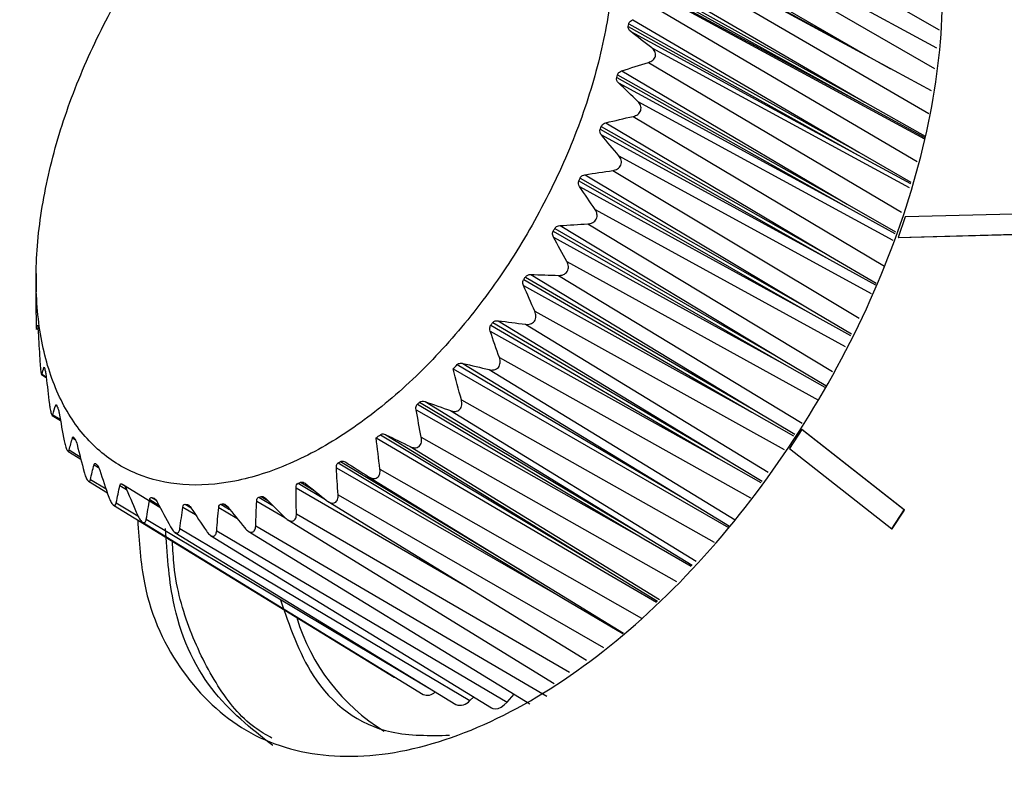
# Model space of a CAD drawing. Header units: millimetres. Extents: x 15458 to 16410, y 10212 to 11278.
# Tile 42 of 139: x 16187 to 16209, y 10439 to 10455. Entities that reach past the tile are written whole.
import ezdxf

# ---------------------------------------------------------------- set-up
doc = ezdxf.new("R2010")
doc.units = ezdxf.units.MM

msp = doc.modelspace()

# ---------------------------------------------------------------- linework, layer by layer
at = {"color": 7, "linetype": 'Continuous', "lineweight": 25}
for p, q in [((16201.159, 10458.769), (16207.461, 10455.161)), ((16207.411, 10454.751), (16201.328, 10458.049)), ((16201.308, 10457.794), (16207.356, 10454.303)), ((16200.797, 10457.514), (16205.831, 10454.608)), ((16200.73, 10457.421), (16205.831, 10454.608)), ((16207.295, 10453.803), (16201.357, 10457.023)), ((16201.334, 10456.734), (16207.234, 10453.301)), ((16200.714, 10456.385), (16205.814, 10453.555)), ((16200.792, 10456.478), (16205.814, 10453.555)), ((16200.709, 10456.327), (16205.81, 10453.496)), ((16200.773, 10456.227), (16205.81, 10453.496)), ((16201.275, 10455.921), (16207.134, 10452.744)), ((16201.236, 10455.608), (16206.977, 10452.24)), ((16200.579, 10455.292), (16205.677, 10452.445)), ((16200.667, 10455.384), (16205.677, 10452.445)), ((16200.569, 10455.232), (16205.666, 10452.383)), ((16200.621, 10455.122), (16205.666, 10452.383)), ((16201.087, 10454.76), (16206.796, 10451.661)), ((16201.015, 10454.437), (16206.627, 10451.119)), ((16205.831, 10454.608), (16206.386, 10454.296)), ((16200.426, 10454.25), (16205.422, 10451.297)), ((16200.312, 10454.101), (16205.405, 10451.234)), ((16200.329, 10454.163), (16205.422, 10451.297)), ((16200.353, 10453.982), (16205.405, 10451.234)), ((16200.78, 10453.568), (16206.432, 10450.494)), ((16205.814, 10453.555), (16207.151, 10452.798)), ((16205.81, 10453.496), (16207.143, 10452.772)), ((16200.072, 10453.098), (16205.054, 10450.132)), ((16200.676, 10453.24), (16206.253, 10449.92)), ((16199.944, 10452.954), (16205.031, 10450.069)), ((16199.967, 10453.016), (16205.054, 10450.132)), ((16199.974, 10452.829), (16205.031, 10450.069)), ((16205.677, 10452.445), (16206.834, 10451.783)), ((16200.359, 10452.367), (16205.954, 10449.313)), ((16205.666, 10452.383), (16206.824, 10451.751)), ((16200.225, 10452.04), (16205.685, 10448.767)), ((16199.472, 10451.812), (16204.551, 10448.908)), ((16199.5, 10451.873), (16204.579, 10448.971)), ((16199.612, 10451.948), (16204.579, 10448.971)), ((16199.49, 10451.682), (16204.551, 10448.908)), ((16199.831, 10451.178), (16205.374, 10448.14)), ((16205.405, 10451.234), (16206.479, 10450.644)), ((16205.422, 10451.297), (16206.491, 10450.681)), ((16206.711, 10451.012), (16206.552, 10450.558)), ((16209.629, 10451.088), (16206.711, 10451.012)), ((16198.937, 10450.754), (16204.006, 10447.834)), ((16199.054, 10450.819), (16204.006, 10447.834)), ((16199.669, 10450.857), (16205.099, 10447.583)), ((16198.904, 10450.695), (16203.973, 10447.773)), ((16198.911, 10450.562), (16203.973, 10447.773)), ((16206.552, 10450.558), (16209.47, 10450.635)), ((16206.552, 10450.558), (16206.559, 10450.554)), ((16206.559, 10450.554), (16209.478, 10450.631)), ((16205.031, 10450.069), (16206.05, 10449.506)), ((16205.054, 10450.132), (16206.068, 10449.542)), ((16199.206, 10450.022), (16204.784, 10446.949)), ((16187.438, 10449.759), (16187.435, 10449.414)), ((16198.25, 10449.623), (16203.307, 10446.683)), ((16198.287, 10449.679), (16203.345, 10446.741)), ((16198.408, 10449.734), (16203.345, 10446.741)), ((16199.02, 10449.714), (16204.427, 10446.437)), ((16198.246, 10449.488), (16203.307, 10446.683)), ((16204.579, 10448.971), (16205.514, 10448.422)), ((16198.495, 10448.92), (16204.023, 10445.856)), ((16204.551, 10448.908), (16205.495, 10448.383)), ((16197.521, 10448.614), (16202.566, 10445.659)), ((16197.562, 10448.667), (16202.608, 10445.713)), ((16197.685, 10448.709), (16202.608, 10445.713)), ((16198.287, 10448.63), (16203.672, 10445.352)), ((16197.507, 10448.481), (16202.566, 10445.659)), ((16197.711, 10447.891), (16203.277, 10444.786)), ((16187.61, 10447.674), (16187.622, 10447.666)), ((16196.775, 10447.736), (16201.808, 10444.767)), ((16196.899, 10447.765), (16201.808, 10444.767)), ((16203.973, 10447.773), (16204.928, 10447.237)), ((16204.006, 10447.834), (16204.948, 10447.276)), ((16187.56, 10447.517), (16187.663, 10447.453)), ((16187.568, 10447.524), (16187.659, 10447.468)), ((16197.485, 10447.625), (16202.936, 10444.295)), ((16187.871, 10446.837), (16187.9, 10446.82)), ((16195.894, 10446.861), (16200.912, 10443.877)), ((16195.94, 10446.903), (16200.959, 10443.92)), ((16196.063, 10446.918), (16200.959, 10443.92)), ((16196.867, 10446.954), (16202.475, 10443.803)), ((16187.794, 10446.612), (16187.978, 10446.499)), ((16187.81, 10446.627), (16187.972, 10446.528)), ((16195.863, 10446.736), (16200.912, 10443.877)), ((16196.628, 10446.716), (16202.072, 10443.382)), ((16203.307, 10446.683), (16204.234, 10446.159)), ((16203.345, 10446.741), (16204.259, 10446.196)), ((16188.244, 10446.114), (16188.303, 10446.078)), ((16195.072, 10446.183), (16200.077, 10443.188)), ((16195.193, 10446.183), (16200.077, 10443.188)), ((16195.979, 10446.126), (16201.634, 10442.925)), ((16204.418, 10446.295), (16204.144, 10445.877)), ((16206.686, 10444.515), (16204.418, 10446.295)), ((16204.418, 10446.295), (16204.425, 10446.291)), ((16206.694, 10444.511), (16204.425, 10446.291)), ((16195.73, 10445.92), (16201.257, 10442.531)), ((16188.141, 10445.819), (16188.428, 10445.643)), ((16188.17, 10445.844), (16188.415, 10445.695)), ((16202.608, 10445.713), (16203.535, 10445.156)), ((16204.144, 10445.877), (16206.413, 10444.098)), ((16188.722, 10445.518), (16188.823, 10445.456)), ((16194.138, 10445.559), (16199.128, 10442.554)), ((16194.186, 10445.588), (16198.213, 10443.163)), ((16202.566, 10445.659), (16203.51, 10445.12)), ((16194.095, 10445.45), (16199.128, 10442.554)), ((16194.809, 10445.252), (16200.461, 10441.784)), ((16195.062, 10445.421), (16200.858, 10442.114)), ((16188.597, 10445.152), (16189.017, 10444.894)), ((16188.642, 10445.189), (16188.988, 10444.98)), ((16189.295, 10445.058), (16189.443, 10444.969)), ((16189.341, 10445.09), (16189.378, 10445.067)), ((16189.375, 10445.07), (16190.184, 10444.573)), ((16193.251, 10445.108), (16193.854, 10444.743)), ((16193.299, 10445.129), (16193.6, 10444.946)), ((16192.379, 10444.801), (16192.684, 10444.615)), ((16192.425, 10444.814), (16192.578, 10444.721)), ((16193.203, 10445.008), (16196.947, 10442.837)), ((16194.134, 10444.853), (16200.022, 10441.465)), ((16189.151, 10444.624), (16195.374, 10440.807)), ((16189.215, 10444.675), (16189.693, 10444.387)), ((16189.956, 10444.743), (16190.158, 10444.623)), ((16190.004, 10444.79), (16190.092, 10444.737)), ((16190.042, 10444.778), (16190.068, 10444.763)), ((16190.741, 10444.641), (16190.873, 10444.56)), ((16190.783, 10444.637), (16190.839, 10444.603)), ((16191.537, 10444.645), (16191.729, 10444.527)), ((16191.582, 10444.649), (16191.678, 10444.591)), ((16192.329, 10444.713), (16192.951, 10444.349)), ((16193.912, 10444.699), (16199.638, 10441.186)), ((16201.808, 10444.767), (16202.815, 10444.158)), ((16190.69, 10444.58), (16190.97, 10444.413)), ((16191.486, 10444.57), (16191.888, 10444.333)), ((16193.21, 10444.43), (16199.267, 10440.917)), ((16206.413, 10444.098), (16206.686, 10444.515)), ((16206.42, 10444.093), (16206.694, 10444.511)), ((16206.686, 10444.515), (16206.694, 10444.511)), ((16189.794, 10444.244), (16196.018, 10440.426)), ((16189.881, 10444.31), (16196.136, 10440.571)), ((16192.307, 10444.161), (16198.765, 10440.385)), ((16193.017, 10444.295), (16198.926, 10440.67)), ((16190.517, 10444.018), (16196.743, 10440.199)), ((16190.627, 10444.1), (16197.052, 10440.287)), ((16191.304, 10443.951), (16197.537, 10440.128)), ((16191.441, 10444.051), (16197.883, 10440.255)), ((16192.142, 10444.044), (16198.384, 10440.215)), ((16206.413, 10444.098), (16206.42, 10444.093)), ((16200.912, 10443.877), (16201.962, 10443.267)), ((16200.959, 10443.92), (16201.988, 10443.294)), ((16200.077, 10443.188), (16201.218, 10442.49)), ((16199.128, 10442.554), (16200.447, 10441.774)), ((16197.052, 10440.287), (16197.141, 10440.371)), ((16197.883, 10440.255), (16198.037, 10440.428))]:
    msp.add_line(p, q, dxfattribs=at)
at = {"color": 7, "linetype": 'Continuous', "lineweight": 25, "flags": 128}
for points in [[(16196.687, 10447.641), (16201.763, 10444.718), (16202.787, 10444.128)], [(16194.977, 10446.112), (16200.028, 10443.151), (16201.196, 10442.467)], [(16195.374, 10440.807), (16195.412, 10440.79), (16195.431, 10440.786)], [(16197.537, 10440.128), (16197.563, 10440.115), (16197.62, 10440.106), (16197.684, 10440.116), (16197.751, 10440.146), (16197.819, 10440.193), (16197.883, 10440.255)]]:
    msp.add_lwpolyline(points, dxfattribs=at)
at = {"color": 7, "linetype": 'Continuous', "lineweight": 25}
for centre, radius, start, end in [((16197.513, 10443.422), 4.486, 196.755, 238.2686), ((16196.113, 10440.649), 0.242, 246.8809, 316.0327), ((16196.836, 10440.458), 0.275, 250.3736, 321.5781)]:
    msp.add_arc(centre, radius, start, end, dxfattribs=at)
for points, knots in [([(16278.905, 10530.632), (16278.847, 10530.619), (16277.833, 10530.4), (16274.836, 10529.251), (16271.014, 10528.045), (16266.264, 10526.316), (16262.511, 10524.901), (16257.871, 10523.055), (16253.287, 10521.144), (16248.778, 10519.145), (16244.328, 10517.08), (16241.253, 10515.589), (16238.214, 10514.059), (16235.196, 10512.506), (16229.246, 10509.311), (16223.47, 10505.935), (16217.849, 10502.413), (16214.69, 10500.351), (16211.586, 10498.241), (16209.285, 10496.635), (16206.255, 10494.462), (16203.28, 10492.242), (16200.364, 10489.977), (16197.486, 10487.68), (16194.667, 10485.351), (16190.103, 10481.361), (16186.842, 10478.709), (16184.081, 10475.63), (16183.559, 10474.689), (16183.185, 10473.714), (16183.024, 10472.996), (16182.959, 10472.168), (16182.929, 10471.404), (16182.86, 10470.242), (16182.8, 10469.085), (16182.701, 10467.228), (16182.537, 10463.977), (16182.364, 10460.252), (16182.166, 10455.584), (16182.022, 10451.84), (16181.893, 10448.088), (16181.804, 10445.269), (16181.722, 10442.445), (16181.647, 10439.617), (16181.59, 10437.256), (16181.554, 10435.602), (16181.536, 10434.774), (16181.527, 10434.301), (16181.52, 10433.946), (16181.513, 10433.591), (16181.507, 10433.295), (16181.501, 10432.999), (16181.496, 10432.704), (16181.49, 10432.408), (16181.482, 10431.993), (16181.46, 10430.749), (16181.425, 10428.615), (16181.386, 10425.766), (16181.344, 10421.961), (16181.286, 10415.217), (16181.361, 10405.522), (16181.244, 10397.171), (16181.503, 10392.644), (16181.729, 10392.302), (16181.793, 10392.204)], [0, 0, 0, 0, 0.0008831, 0.0156156, 0.0450789, 0.0598098, 0.0892729, 0.1040037, 0.1334668, 0.1629298, 0.1776607, 0.2071238, 0.2144891, 0.22922, 0.258683, 0.3176197, 0.3323506, 0.3618137, 0.3765445, 0.3912754, 0.4060063, 0.4354693, 0.4502002, 0.464931, 0.4943941, 0.509125, 0.5623155, 0.5669246, 0.5714748, 0.5756909, 0.579956, 0.5812447, 0.5886103, 0.592293, 0.5996583, 0.6070236, 0.6217543, 0.6512157, 0.6659464, 0.6954078, 0.7101385, 0.7248691, 0.7395998, 0.7543304, 0.7690611, 0.7764264, 0.7801091, 0.7819504, 0.7837917, 0.7856331, 0.7874744, 0.7883951, 0.7902364, 0.7920777, 0.7929984, 0.7966811, 0.8114117, 0.8261424, 0.840873, 0.8703345, 0.9302894, 0.9902529, 0.9972207, 1, 1, 1, 1]), ([(16189.69, 10444.294), (16189.722, 10443.813), (16189.811, 10442.48), (16190.626, 10440.837), (16192.014, 10439.501), (16193.876, 10438.939), (16196.049, 10439.164), (16198.395, 10440.167), (16200.751, 10441.878), (16202.957, 10444.181), (16204.863, 10446.92), (16206.34, 10449.906), (16207.285, 10452.937), (16207.635, 10455.806), (16207.367, 10458.319), (16206.498, 10460.3), (16205.088, 10461.628), (16203.229, 10462.165), (16201.413, 10462.068), (16200.227, 10461.508), (16199.821, 10461.316)], [0, 0, 0, 0, 0.032941, 0.091477, 0.150012, 0.208548, 0.267083, 0.325619, 0.384154, 0.44269, 0.501226, 0.559761, 0.618297, 0.676832, 0.735368, 0.793904, 0.852439, 0.910975, 0.969511, 1, 1, 1, 1]), ([(16193.364, 10460.446), (16192.942, 10460.165), (16192.529, 10459.843), (16191.722, 10459.117), (16191.324, 10458.709), (16190.578, 10457.841), (16190.225, 10457.379), (16189.729, 10456.644), (16189.568, 10456.39), (16189.265, 10455.879), (16189.121, 10455.621), (16188.713, 10454.837), (16188.471, 10454.301), (16188.056, 10453.211), (16187.888, 10452.672), (16187.692, 10451.871), (16187.637, 10451.606), (16187.545, 10451.078), (16187.509, 10450.816), (16187.433, 10450.05), (16187.424, 10449.563), (16187.471, 10448.866), (16187.497, 10448.638), (16187.57, 10448.2), (16187.616, 10447.991), (16187.784, 10447.391), (16187.935, 10447.027), (16188.22, 10446.54), (16188.325, 10446.387), (16188.55, 10446.109), (16188.791, 10445.854), (16189.064, 10445.646), (16189.354, 10445.463), (16189.508, 10445.383), (16189.987, 10445.184), (16190.329, 10445.105), (16191.057, 10445.05), (16191.447, 10445.076), (16192.242, 10445.234), (16192.65, 10445.364), (16193.275, 10445.637), (16193.487, 10445.741), (16193.907, 10445.973), (16194.116, 10446.1), (16194.741, 10446.515), (16195.153, 10446.836), (16195.968, 10447.569), (16196.358, 10447.969), (16196.917, 10448.617), (16197.099, 10448.842), (16197.454, 10449.307), (16197.628, 10449.549), (16198.124, 10450.284), (16198.425, 10450.791), (16198.835, 10451.577), (16198.965, 10451.845), (16199.208, 10452.384), (16199.32, 10452.654), (16199.628, 10453.462), (16199.798, 10454.001), (16199.996, 10454.809), (16200.052, 10455.077), (16200.143, 10455.603), (16200.214, 10456.119), (16200.245, 10456.618), (16200.255, 10457.108), (16200.25, 10457.35), (16200.203, 10458.051), (16200.131, 10458.485), (16199.964, 10459.086), (16199.898, 10459.278), (16199.746, 10459.645), (16199.66, 10459.819), (16199.377, 10460.303), (16199.153, 10460.582), (16198.766, 10460.931), (16198.627, 10461.037), (16198.337, 10461.221), (16198.185, 10461.3), (16197.71, 10461.498), (16197.369, 10461.579), (16196.632, 10461.635), (16196.249, 10461.609), (16195.654, 10461.492), (16195.453, 10461.44), (16195.042, 10461.31), (16194.833, 10461.231), (16194.206, 10460.957), (16193.786, 10460.726), (16193.364, 10460.446)], [0, 0, 0, 0, 0.03125, 0.03125, 0.0625, 0.0625, 0.09375, 0.09375, 0.109375, 0.109375, 0.125, 0.125, 0.15625, 0.15625, 0.1875, 0.1875, 0.203125, 0.203125, 0.21875, 0.21875, 0.25, 0.25, 0.265625, 0.265625, 0.28125, 0.28125, 0.3125, 0.3125, 0.328125, 0.328125, 0.34375, 0.359375, 0.359375, 0.375, 0.375, 0.40625, 0.40625, 0.4375, 0.4375, 0.46875, 0.46875, 0.484375, 0.484375, 0.5, 0.5, 0.53125, 0.53125, 0.5625, 0.5625, 0.578125, 0.578125, 0.59375, 0.59375, 0.625, 0.625, 0.640625, 0.640625, 0.65625, 0.65625, 0.6875, 0.6875, 0.703125, 0.703125, 0.71875, 0.734375, 0.734375, 0.75, 0.75, 0.78125, 0.78125, 0.796875, 0.796875, 0.8125, 0.8125, 0.84375, 0.84375, 0.859375, 0.859375, 0.875, 0.875, 0.90625, 0.90625, 0.9375, 0.9375, 0.953125, 0.953125, 0.96875, 0.96875, 1, 1, 1, 1]), ([(16200.579, 10455.292), (16200.581, 10455.303), (16200.585, 10455.314), (16200.591, 10455.323), (16200.597, 10455.334), (16200.605, 10455.344), (16200.615, 10455.352), (16200.628, 10455.364), (16200.643, 10455.373), (16200.66, 10455.381), (16200.662, 10455.382), (16200.665, 10455.383), (16200.667, 10455.384)], [0.0000035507, 0.0000035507, 0.0000035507, 0.0000035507, 0.0000399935, 0.0000399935, 0.0000399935, 0.0000796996, 0.0000796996, 0.0000796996, 0.0001344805, 0.0001344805, 0.0001344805, 0.0001425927, 0.0001425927, 0.0001425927, 0.0001425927]), ([(16201.015, 10454.437), (16201.051, 10454.448), (16201.085, 10454.465), (16201.141, 10454.513), (16201.162, 10454.544), (16201.177, 10454.612), (16201.171, 10454.649), (16201.14, 10454.711), (16201.116, 10454.738), (16201.087, 10454.76)], [0, 0, 0, 0, 0.25, 0.25, 0.5, 0.5, 0.75, 0.75, 1, 1, 1, 1]), ([(16200.329, 10454.163), (16200.332, 10454.174), (16200.337, 10454.185), (16200.344, 10454.195), (16200.351, 10454.205), (16200.361, 10454.215), (16200.371, 10454.223), (16200.385, 10454.234), (16200.402, 10454.242), (16200.419, 10454.248), (16200.422, 10454.249), (16200.424, 10454.25), (16200.426, 10454.25)], [0.0000026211, 0.0000026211, 0.0000026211, 0.0000026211, 0.0000400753, 0.0000400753, 0.0000400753, 0.0000798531, 0.0000798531, 0.0000798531, 0.0001350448, 0.0001350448, 0.0001350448, 0.0001417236, 0.0001417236, 0.0001417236, 0.0001417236]), ([(16200.676, 10453.24), (16200.713, 10453.248), (16200.749, 10453.263), (16200.809, 10453.308), (16200.833, 10453.338), (16200.855, 10453.408), (16200.853, 10453.445), (16200.828, 10453.513), (16200.806, 10453.543), (16200.78, 10453.568)], [0, 0, 0, 0, 0.25, 0.25, 0.5, 0.5, 0.75, 0.75, 1, 1, 1, 1]), ([(16199.967, 10453.016), (16199.971, 10453.028), (16199.978, 10453.039), (16199.986, 10453.049), (16199.994, 10453.059), (16200.005, 10453.068), (16200.016, 10453.075), (16200.031, 10453.085), (16200.049, 10453.092), (16200.067, 10453.097), (16200.068, 10453.097), (16200.07, 10453.098), (16200.072, 10453.098)], [0.000001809, 0.000001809, 0.000001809, 0.000001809, 0.0000401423, 0.0000401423, 0.0000401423, 0.0000799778, 0.0000799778, 0.0000799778, 0.0001355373, 0.0001355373, 0.0001355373, 0.000140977, 0.000140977, 0.000140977, 0.000140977]), ([(16200.225, 10452.04), (16200.262, 10452.045), (16200.299, 10452.057), (16200.363, 10452.098), (16200.39, 10452.127), (16200.418, 10452.196), (16200.42, 10452.235), (16200.401, 10452.306), (16200.383, 10452.339), (16200.359, 10452.367)], [0, 0, 0, 0, 0.25, 0.25, 0.5, 0.5, 0.75, 0.75, 1, 1, 1, 1]), ([(16199.5, 10451.873), (16199.506, 10451.885), (16199.513, 10451.896), (16199.523, 10451.905), (16199.532, 10451.915), (16199.543, 10451.923), (16199.555, 10451.929), (16199.571, 10451.938), (16199.589, 10451.944), (16199.608, 10451.947), (16199.609, 10451.947), (16199.611, 10451.948), (16199.612, 10451.948)], [0.0000010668, 0.0000010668, 0.0000010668, 0.0000010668, 0.000040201, 0.000040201, 0.000040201, 0.0000800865, 0.0000800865, 0.0000800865, 0.0001359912, 0.0001359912, 0.0001359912, 0.0001403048, 0.0001403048, 0.0001403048, 0.0001403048]), ([(16199.669, 10450.857), (16199.707, 10450.86), (16199.745, 10450.868), (16199.812, 10450.904), (16199.841, 10450.931), (16199.875, 10450.999), (16199.88, 10451.038), (16199.868, 10451.112), (16199.852, 10451.147), (16199.831, 10451.178)], [0, 0, 0, 0, 0.25, 0.25, 0.5, 0.5, 0.75, 0.75, 1, 1, 1, 1]), ([(16198.937, 10450.754), (16198.943, 10450.766), (16198.952, 10450.777), (16198.962, 10450.785), (16198.972, 10450.794), (16198.984, 10450.801), (16198.996, 10450.806), (16199.014, 10450.814), (16199.032, 10450.818), (16199.051, 10450.819), (16199.052, 10450.819), (16199.053, 10450.819), (16199.054, 10450.819)], [0.0000003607, 0.0000003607, 0.0000003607, 0.0000003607, 0.0000402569, 0.0000402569, 0.0000402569, 0.0000801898, 0.0000801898, 0.0000801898, 0.0001364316, 0.0001364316, 0.0001364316, 0.0001396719, 0.0001396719, 0.0001396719, 0.0001396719]), ([(16198.911, 10450.562), (16198.903, 10450.576), (16198.897, 10450.591), (16198.893, 10450.607), (16198.89, 10450.621), (16198.889, 10450.636), (16198.89, 10450.651), (16198.892, 10450.665), (16198.896, 10450.68), (16198.903, 10450.693), (16198.903, 10450.694), (16198.904, 10450.694), (16198.904, 10450.695)], [0.0000095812, 0.0000095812, 0.0000095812, 0.0000095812, 0.0000588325, 0.0000588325, 0.0000588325, 0.0001028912, 0.0001028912, 0.0001028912, 0.0001474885, 0.0001474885, 0.0001474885, 0.0001490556, 0.0001490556, 0.0001490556, 0.0001490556]), ([(16199.02, 10449.714), (16199.057, 10449.713), (16199.095, 10449.718), (16199.164, 10449.747), (16199.195, 10449.772), (16199.235, 10449.837), (16199.243, 10449.876), (16199.237, 10449.952), (16199.224, 10449.989), (16199.206, 10450.022)], [0, 0, 0, 0, 0.25, 0.25, 0.5, 0.5, 0.75, 0.75, 1, 1, 1, 1]), ([(16198.246, 10449.488), (16198.239, 10449.504), (16198.234, 10449.52), (16198.232, 10449.537), (16198.23, 10449.552), (16198.23, 10449.567), (16198.233, 10449.581), (16198.235, 10449.593), (16198.239, 10449.605), (16198.246, 10449.616), (16198.247, 10449.618), (16198.248, 10449.62), (16198.25, 10449.623)], [0.0000072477, 0.0000072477, 0.0000072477, 0.0000072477, 0.0000581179, 0.0000581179, 0.0000581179, 0.0001018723, 0.0001018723, 0.0001018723, 0.0001391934, 0.0001391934, 0.0001391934, 0.0001465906, 0.0001465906, 0.0001465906, 0.0001465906]), ([(16198.287, 10449.679), (16198.3, 10449.699), (16198.319, 10449.713), (16198.362, 10449.731), (16198.385, 10449.734), (16198.408, 10449.734)], [0, 0, 0, 0, 0.5, 0.5, 1, 1, 1, 1]), ([(16187.435, 10449.414), (16187.435, 10449.407), (16187.435, 10449.396), (16187.435, 10449.386), (16187.435, 10449.381)], [0, 0, 0, 0, 0.604271, 1, 1, 1, 1]), ([(16187.435, 10448.808), (16187.435, 10448.773), (16187.436, 10448.735), (16187.437, 10448.659), (16187.438, 10448.62), (16187.441, 10448.559), (16187.442, 10448.537), (16187.445, 10448.516), (16187.446, 10448.515), (16187.447, 10448.52)], [0, 0, 0, 0, 0.25, 0.25, 0.5, 0.5, 0.75, 0.75, 1, 1, 1, 1]), ([(16198.287, 10448.63), (16198.324, 10448.625), (16198.361, 10448.627), (16198.432, 10448.649), (16198.465, 10448.671), (16198.509, 10448.732), (16198.52, 10448.771), (16198.52, 10448.847), (16198.51, 10448.885), (16198.495, 10448.92)], [0, 0, 0, 0, 0.25, 0.25, 0.5, 0.5, 0.75, 0.75, 1, 1, 1, 1]), ([(16187.467, 10448.608), (16187.467, 10448.609), (16187.468, 10448.609), (16187.471, 10448.597), (16187.473, 10448.58), (16187.474, 10448.569), (16187.474, 10448.568)], [0, 0, 0, 0, 0.219252, 0.614179, 0.952285, 1, 1, 1, 1]), ([(16187.479, 10448.516), (16187.48, 10448.507), (16187.481, 10448.498), (16187.482, 10448.488), (16187.483, 10448.477), (16187.484, 10448.464), (16187.485, 10448.451), (16187.486, 10448.433), (16187.487, 10448.415), (16187.488, 10448.398), (16187.488, 10448.393), (16187.489, 10448.388), (16187.489, 10448.382)], [0.0000071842, 0.0000071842, 0.0000071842, 0.0000071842, 0.0000389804, 0.0000389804, 0.0000389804, 0.0000776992, 0.0000776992, 0.0000776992, 0.0001307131, 0.0001307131, 0.0001307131, 0.0001470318, 0.0001470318, 0.0001470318, 0.0001470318]), ([(16197.507, 10448.481), (16197.501, 10448.498), (16197.498, 10448.515), (16197.497, 10448.532), (16197.496, 10448.547), (16197.498, 10448.562), (16197.502, 10448.576), (16197.505, 10448.588), (16197.51, 10448.599), (16197.517, 10448.609), (16197.518, 10448.611), (16197.52, 10448.613), (16197.521, 10448.614)], [0.000005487, 0.000005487, 0.000005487, 0.000005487, 0.0000575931, 0.0000575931, 0.0000575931, 0.0001011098, 0.0001011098, 0.0001011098, 0.0001382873, 0.0001382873, 0.0001382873, 0.0001449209, 0.0001449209, 0.0001449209, 0.0001449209]), ([(16276.936, 10448.219), (16261.203, 10439.381), (16245.501, 10430.526), (16214.464, 10412.609), (16199.13, 10403.548), (16183.829, 10394.47)], [0, 0, 0, 0, 0.5, 0.5, 1, 1, 1, 1]), ([(16197.485, 10447.625), (16197.521, 10447.616), (16197.558, 10447.614), (16197.629, 10447.629), (16197.663, 10447.648), (16197.711, 10447.704), (16197.724, 10447.741), (16197.73, 10447.817), (16197.723, 10447.855), (16197.711, 10447.891)], [0, 0, 0, 0, 0.25, 0.25, 0.5, 0.5, 0.75, 0.75, 1, 1, 1, 1]), ([(16187.522, 10447.788), (16187.525, 10447.752), (16187.528, 10447.713), (16187.535, 10447.638), (16187.54, 10447.6), (16187.549, 10447.544), (16187.554, 10447.526), (16187.562, 10447.512), (16187.565, 10447.515), (16187.568, 10447.524)], [0, 0, 0, 0, 0.25, 0.25, 0.5, 0.5, 0.75, 0.75, 1, 1, 1, 1]), ([(16187.61, 10447.674), (16187.612, 10447.678), (16187.613, 10447.68), (16187.616, 10447.679), (16187.617, 10447.678), (16187.619, 10447.675), (16187.621, 10447.669), (16187.623, 10447.665), (16187.625, 10447.658), (16187.627, 10447.65), (16187.628, 10447.649), (16187.628, 10447.648), (16187.628, 10447.646)], [0.0000025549, 0.0000025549, 0.0000025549, 0.0000025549, 0.0000569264, 0.0000569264, 0.0000569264, 0.0000999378, 0.0000999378, 0.0000999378, 0.0001366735, 0.0001366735, 0.0001366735, 0.0001423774, 0.0001423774, 0.0001423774, 0.0001423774]), ([(16196.775, 10447.736), (16196.78, 10447.741), (16196.785, 10447.746), (16196.791, 10447.75), (16196.8, 10447.757), (16196.812, 10447.762), (16196.823, 10447.765), (16196.838, 10447.77), (16196.854, 10447.771), (16196.87, 10447.77), (16196.879, 10447.769), (16196.889, 10447.768), (16196.899, 10447.765)], [0.0000166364, 0.0000166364, 0.0000166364, 0.0000166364, 0.0000381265, 0.0000381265, 0.0000381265, 0.0000760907, 0.0000760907, 0.0000760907, 0.0001252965, 0.0001252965, 0.0001252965, 0.0001563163, 0.0001563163, 0.0001563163, 0.0001563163]), ([(16187.64, 10447.599), (16187.642, 10447.592), (16187.643, 10447.585), (16187.645, 10447.577), (16187.647, 10447.566), (16187.649, 10447.553), (16187.651, 10447.541), (16187.654, 10447.524), (16187.657, 10447.507), (16187.659, 10447.49), (16187.66, 10447.483), (16187.66, 10447.476), (16187.661, 10447.469)], [0.0000098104, 0.0000098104, 0.0000098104, 0.0000098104, 0.0000386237, 0.0000386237, 0.0000386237, 0.0000770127, 0.0000770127, 0.0000770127, 0.0001288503, 0.0001288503, 0.0001288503, 0.0001497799, 0.0001497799, 0.0001497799, 0.0001497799]), ([(16187.732, 10446.862), (16187.737, 10446.825), (16187.742, 10446.786), (16187.756, 10446.713), (16187.765, 10446.677), (16187.781, 10446.627), (16187.789, 10446.613), (16187.802, 10446.607), (16187.807, 10446.614), (16187.81, 10446.627)], [0, 0, 0, 0, 0.25, 0.25, 0.5, 0.5, 0.75, 0.75, 1, 1, 1, 1]), ([(16187.871, 10446.837), (16187.873, 10446.843), (16187.876, 10446.847), (16187.879, 10446.848), (16187.881, 10446.849), (16187.884, 10446.847), (16187.887, 10446.843), (16187.89, 10446.84), (16187.893, 10446.835), (16187.896, 10446.828), (16187.897, 10446.827), (16187.897, 10446.825), (16187.898, 10446.824)], [0.000003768, 0.000003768, 0.000003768, 0.000003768, 0.0000573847, 0.0000573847, 0.0000573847, 0.0001005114, 0.0001005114, 0.0001005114, 0.0001372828, 0.0001372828, 0.0001372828, 0.0001436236, 0.0001436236, 0.0001436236, 0.0001436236]), ([(16187.916, 10446.783), (16187.918, 10446.778), (16187.92, 10446.772), (16187.922, 10446.767), (16187.925, 10446.757), (16187.929, 10446.746), (16187.932, 10446.734), (16187.936, 10446.719), (16187.94, 10446.703), (16187.943, 10446.686), (16187.945, 10446.677), (16187.947, 10446.667), (16187.949, 10446.658)], [0.0000146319, 0.0000146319, 0.0000146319, 0.0000146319, 0.000038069, 0.000038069, 0.000038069, 0.0000759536, 0.0000759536, 0.0000759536, 0.0001257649, 0.0001257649, 0.0001257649, 0.0001547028, 0.0001547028, 0.0001547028, 0.0001547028]), ([(16195.863, 10446.736), (16195.859, 10446.754), (16195.858, 10446.772), (16195.86, 10446.789), (16195.862, 10446.803), (16195.865, 10446.817), (16195.871, 10446.829), (16195.875, 10446.84), (16195.882, 10446.849), (16195.89, 10446.858), (16195.891, 10446.859), (16195.892, 10446.86), (16195.894, 10446.861)], [0.0000028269, 0.0000028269, 0.0000028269, 0.0000028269, 0.0000568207, 0.0000568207, 0.0000568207, 0.0000999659, 0.0000999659, 0.0000999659, 0.0001368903, 0.0001368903, 0.0001368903, 0.0001424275, 0.0001424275, 0.0001424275, 0.0001424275]), ([(16196.628, 10446.716), (16196.662, 10446.704), (16196.698, 10446.697), (16196.769, 10446.705), (16196.804, 10446.719), (16196.854, 10446.77), (16196.87, 10446.805), (16196.881, 10446.879), (16196.877, 10446.918), (16196.867, 10446.954)], [0, 0, 0, 0, 0.25, 0.25, 0.5, 0.5, 0.75, 0.75, 1, 1, 1, 1]), ([(16188.244, 10446.114), (16188.246, 10446.122), (16188.249, 10446.128), (16188.253, 10446.13), (16188.256, 10446.133), (16188.26, 10446.133), (16188.264, 10446.131), (16188.267, 10446.129), (16188.271, 10446.125), (16188.276, 10446.119), (16188.276, 10446.118), (16188.277, 10446.117), (16188.278, 10446.116)], [0.0000051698, 0.0000051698, 0.0000051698, 0.0000051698, 0.0000579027, 0.0000579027, 0.0000579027, 0.0001011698, 0.0001011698, 0.0001011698, 0.0001379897, 0.0001379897, 0.0001379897, 0.000145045, 0.000145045, 0.000145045, 0.000145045]), ([(16195.072, 10446.183), (16195.079, 10446.188), (16195.088, 10446.192), (16195.096, 10446.195), (16195.107, 10446.199), (16195.119, 10446.2), (16195.13, 10446.2), (16195.146, 10446.199), (16195.163, 10446.195), (16195.178, 10446.189), (16195.183, 10446.187), (16195.188, 10446.185), (16195.193, 10446.183)], [0.0000077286, 0.0000077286, 0.0000077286, 0.0000077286, 0.0000389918, 0.0000389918, 0.0000389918, 0.0000777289, 0.0000777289, 0.0000777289, 0.0001305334, 0.0001305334, 0.0001305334, 0.0001474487, 0.0001474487, 0.0001474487, 0.0001474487]), ([(16195.73, 10445.92), (16195.763, 10445.904), (16195.798, 10445.894), (16195.867, 10445.893), (16195.902, 10445.903), (16195.955, 10445.947), (16195.972, 10445.98), (16195.988, 10446.051), (16195.986, 10446.089), (16195.979, 10446.126)], [0, 0, 0, 0, 0.25, 0.25, 0.5, 0.5, 0.75, 0.75, 1, 1, 1, 1]), ([(16188.061, 10446.046), (16188.067, 10446.009), (16188.076, 10445.971), (16188.096, 10445.9), (16188.108, 10445.868), (16188.132, 10445.824), (16188.143, 10445.815), (16188.16, 10445.817), (16188.166, 10445.828), (16188.17, 10445.844)], [0, 0, 0, 0, 0.25, 0.25, 0.5, 0.5, 0.75, 0.75, 1, 1, 1, 1]), ([(16188.722, 10445.518), (16188.724, 10445.527), (16188.727, 10445.534), (16188.731, 10445.539), (16188.735, 10445.543), (16188.739, 10445.545), (16188.744, 10445.544), (16188.748, 10445.544), (16188.753, 10445.542), (16188.758, 10445.537), (16188.76, 10445.537), (16188.761, 10445.536), (16188.762, 10445.534)], [0.0000068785, 0.0000068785, 0.0000068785, 0.0000068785, 0.0000585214, 0.0000585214, 0.0000585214, 0.0001019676, 0.0001019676, 0.0001019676, 0.0001388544, 0.0001388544, 0.0001388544, 0.0001467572, 0.0001467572, 0.0001467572, 0.0001467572]), ([(16188.791, 10445.507), (16188.801, 10445.497), (16188.812, 10445.481), (16188.831, 10445.442), (16188.84, 10445.42), (16188.847, 10445.398)], [0, 0, 0, 0, 0.5, 0.5, 1, 1, 1, 1]), ([(16194.095, 10445.45), (16194.094, 10445.467), (16194.095, 10445.485), (16194.099, 10445.501), (16194.102, 10445.513), (16194.107, 10445.525), (16194.113, 10445.535), (16194.119, 10445.544), (16194.126, 10445.552), (16194.135, 10445.557), (16194.136, 10445.558), (16194.137, 10445.559), (16194.138, 10445.559)], [0.0000006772, 0.0000006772, 0.0000006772, 0.0000006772, 0.0000561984, 0.0000561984, 0.0000561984, 0.0000990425, 0.0000990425, 0.0000990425, 0.0001357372, 0.0001357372, 0.0001357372, 0.0001404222, 0.0001404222, 0.0001404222, 0.0001404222]), ([(16194.186, 10445.588), (16194.194, 10445.592), (16194.203, 10445.596), (16194.212, 10445.597), (16194.223, 10445.599), (16194.235, 10445.599), (16194.246, 10445.596), (16194.261, 10445.594), (16194.277, 10445.588), (16194.292, 10445.579), (16194.296, 10445.577), (16194.3, 10445.575), (16194.303, 10445.573)], [0.0000058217, 0.0000058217, 0.0000058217, 0.0000058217, 0.0000391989, 0.0000391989, 0.0000391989, 0.0000781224, 0.0000781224, 0.0000781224, 0.000131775, 0.000131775, 0.000131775, 0.0001455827, 0.0001455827, 0.0001455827, 0.0001455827]), ([(16188.502, 10445.355), (16188.511, 10445.318), (16188.523, 10445.281), (16188.55, 10445.214), (16188.566, 10445.185), (16188.596, 10445.149), (16188.609, 10445.144), (16188.63, 10445.155), (16188.637, 10445.169), (16188.642, 10445.189)], [0, 0, 0, 0, 0.25, 0.25, 0.5, 0.5, 0.75, 0.75, 1, 1, 1, 1]), ([(16194.809, 10445.252), (16194.839, 10445.232), (16194.873, 10445.218), (16194.94, 10445.208), (16194.974, 10445.214), (16195.028, 10445.25), (16195.047, 10445.28), (16195.066, 10445.347), (16195.067, 10445.385), (16195.062, 10445.421)], [0, 0, 0, 0, 0.25, 0.25, 0.5, 0.5, 0.75, 0.75, 1, 1, 1, 1]), ([(16189.295, 10445.058), (16189.298, 10445.068), (16189.301, 10445.077), (16189.305, 10445.083), (16189.309, 10445.089), (16189.314, 10445.093), (16189.32, 10445.094), (16189.325, 10445.096), (16189.33, 10445.095), (16189.336, 10445.092), (16189.338, 10445.092), (16189.339, 10445.091), (16189.341, 10445.09)], [0.0000091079, 0.0000091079, 0.0000091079, 0.0000091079, 0.0000593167, 0.0000593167, 0.0000593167, 0.0001030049, 0.0001030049, 0.0001030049, 0.0001399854, 0.0001399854, 0.0001399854, 0.0001489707, 0.0001489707, 0.0001489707, 0.0001489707]), ([(16189.375, 10445.07), (16189.381, 10445.066), (16189.388, 10445.06), (16189.395, 10445.052), (16189.402, 10445.044), (16189.409, 10445.035), (16189.415, 10445.024), (16189.424, 10445.01), (16189.433, 10444.993), (16189.44, 10444.976), (16189.441, 10444.974), (16189.442, 10444.973), (16189.442, 10444.971)], [0.0000004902, 0.0000004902, 0.0000004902, 0.0000004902, 0.000039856, 0.000039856, 0.000039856, 0.0000793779, 0.0000793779, 0.0000793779, 0.000135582, 0.000135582, 0.000135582, 0.0001404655, 0.0001404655, 0.0001404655, 0.0001404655]), ([(16193.299, 10445.129), (16193.307, 10445.132), (16193.316, 10445.134), (16193.326, 10445.134), (16193.336, 10445.134), (16193.347, 10445.132), (16193.358, 10445.129), (16193.373, 10445.124), (16193.388, 10445.115), (16193.402, 10445.105), (16193.405, 10445.103), (16193.408, 10445.101), (16193.41, 10445.099)], [0.0000044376, 0.0000044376, 0.0000044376, 0.0000044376, 0.0000393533, 0.0000393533, 0.0000393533, 0.000078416, 0.000078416, 0.000078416, 0.0001327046, 0.0001327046, 0.0001327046, 0.0001442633, 0.0001442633, 0.0001442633, 0.0001442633]), ([(16189.048, 10444.801), (16189.061, 10444.765), (16189.075, 10444.73), (16189.109, 10444.668), (16189.128, 10444.642), (16189.163, 10444.614), (16189.179, 10444.614), (16189.203, 10444.633), (16189.21, 10444.652), (16189.215, 10444.675)], [0, 0, 0, 0, 0.25, 0.25, 0.5, 0.5, 0.75, 0.75, 1, 1, 1, 1]), ([(16192.425, 10444.814), (16192.434, 10444.816), (16192.443, 10444.817), (16192.452, 10444.815), (16192.462, 10444.814), (16192.473, 10444.81), (16192.483, 10444.805), (16192.497, 10444.798), (16192.511, 10444.787), (16192.524, 10444.775), (16192.526, 10444.773), (16192.528, 10444.771), (16192.53, 10444.769)], [0.0000033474, 0.0000033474, 0.0000033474, 0.0000033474, 0.0000394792, 0.0000394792, 0.0000394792, 0.0000786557, 0.0000786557, 0.0000786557, 0.0001334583, 0.0001334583, 0.0001334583, 0.0001432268, 0.0001432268, 0.0001432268, 0.0001432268]), ([(16193.88, 10444.722), (16193.908, 10444.699), (16193.939, 10444.681), (16194.004, 10444.663), (16194.037, 10444.664), (16194.091, 10444.692), (16194.111, 10444.718), (16194.133, 10444.781), (16194.136, 10444.816), (16194.134, 10444.853)], [0, 0, 0, 0, 0.25, 0.25, 0.5, 0.5, 0.75, 0.75, 1, 1, 1, 1]), ([(16190.042, 10444.778), (16190.05, 10444.776), (16190.058, 10444.772), (16190.065, 10444.765), (16190.073, 10444.759), (16190.081, 10444.751), (16190.089, 10444.741), (16190.099, 10444.728), (16190.109, 10444.713), (16190.118, 10444.697), (16190.119, 10444.695), (16190.12, 10444.693), (16190.121, 10444.692)], [0.0000008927, 0.0000008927, 0.0000008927, 0.0000008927, 0.0000397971, 0.0000397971, 0.0000397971, 0.0000792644, 0.0000792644, 0.0000792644, 0.0001352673, 0.0001352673, 0.0001352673, 0.0001408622, 0.0001408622, 0.0001408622, 0.0001408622]), ([(16190.69, 10444.58), (16190.692, 10444.597), (16190.698, 10444.613), (16190.714, 10444.636), (16190.726, 10444.642), (16190.741, 10444.641)], [0, 0, 0, 0, 0.5, 0.5, 1, 1, 1, 1]), ([(16190.783, 10444.637), (16190.79, 10444.637), (16190.799, 10444.634), (16190.807, 10444.629), (16190.816, 10444.624), (16190.825, 10444.617), (16190.833, 10444.609), (16190.845, 10444.598), (16190.857, 10444.584), (16190.867, 10444.569), (16190.868, 10444.567), (16190.869, 10444.565), (16190.871, 10444.564)], [0.0000016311, 0.0000016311, 0.0000016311, 0.0000016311, 0.000039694, 0.000039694, 0.000039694, 0.0000790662, 0.0000790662, 0.0000790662, 0.0001347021, 0.0001347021, 0.0001347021, 0.000141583, 0.000141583, 0.000141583, 0.000141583]), ([(16191.582, 10444.649), (16191.59, 10444.65), (16191.599, 10444.649), (16191.608, 10444.646), (16191.617, 10444.643), (16191.627, 10444.637), (16191.636, 10444.631), (16191.649, 10444.621), (16191.662, 10444.609), (16191.674, 10444.596), (16191.675, 10444.594), (16191.677, 10444.591), (16191.679, 10444.589)], [0.0000024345, 0.0000024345, 0.0000024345, 0.0000024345, 0.00003959, 0.00003959, 0.00003959, 0.000078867, 0.000078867, 0.000078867, 0.0001341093, 0.0001341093, 0.0001341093, 0.0001423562, 0.0001423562, 0.0001423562, 0.0001423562]), ([(16189.69, 10444.395), (16189.705, 10444.36), (16189.723, 10444.326), (16189.763, 10444.269), (16189.785, 10444.247), (16189.826, 10444.229), (16189.843, 10444.234), (16189.869, 10444.261), (16189.877, 10444.283), (16189.881, 10444.31)], [0, 0, 0, 0, 0.25, 0.25, 0.5, 0.5, 0.75, 0.75, 1, 1, 1, 1]), ([(16192.96, 10444.341), (16192.986, 10444.315), (16193.015, 10444.293), (16193.076, 10444.266), (16193.107, 10444.263), (16193.161, 10444.282), (16193.181, 10444.304), (16193.206, 10444.361), (16193.21, 10444.395), (16193.21, 10444.43)], [0, 0, 0, 0, 0.25, 0.25, 0.5, 0.5, 0.75, 0.75, 1, 1, 1, 1]), ([(16192.065, 10444.115), (16192.089, 10444.086), (16192.115, 10444.061), (16192.171, 10444.026), (16192.202, 10444.018), (16192.253, 10444.027), (16192.273, 10444.046), (16192.299, 10444.096), (16192.305, 10444.127), (16192.307, 10444.161)], [0, 0, 0, 0, 0.25, 0.25, 0.5, 0.5, 0.75, 0.75, 1, 1, 1, 1]), ([(16192.685, 10439.291), (16192.204, 10439.67), (16191.227, 10440.439), (16190.434, 10442.16), (16190.342, 10443.558), (16190.306, 10444.104)], [0, 0, 0, 0, 0.371325, 0.75483, 1, 1, 1, 1]), ([(16190.416, 10444.142), (16190.434, 10444.109), (16190.454, 10444.077), (16190.5, 10444.028), (16190.526, 10444.01), (16190.57, 10444.001), (16190.59, 10444.01), (16190.616, 10444.046), (16190.624, 10444.071), (16190.627, 10444.1)], [0, 0, 0, 0, 0.25, 0.25, 0.5, 0.5, 0.75, 0.75, 1, 1, 1, 1]), ([(16191.212, 10444.048), (16191.233, 10444.017), (16191.256, 10443.988), (16191.308, 10443.946), (16191.336, 10443.933), (16191.384, 10443.933), (16191.404, 10443.947), (16191.431, 10443.99), (16191.438, 10444.019), (16191.441, 10444.051)], [0, 0, 0, 0, 0.25, 0.25, 0.5, 0.5, 0.75, 0.75, 1, 1, 1, 1]), ([(16192.666, 10439.455), (16192.537, 10439.529), (16192.062, 10439.803), (16191.431, 10440.593), (16190.83, 10441.799), (16190.507, 10442.906), (16190.47, 10443.637), (16190.461, 10443.821)], [0, 0, 0, 0, 0.099502, 0.367136, 0.642537, 0.91014, 1, 1, 1, 1]), ([(16192.846, 10442.545), (16193.055, 10441.942), (16193.541, 10440.544), (16194.927, 10439.495), (16196.164, 10439.513), (16196.607, 10439.52)], [0, 0, 0, 0, 0.327345, 0.758901, 1, 1, 1, 1])]:
    msp.add_open_spline(points, degree=3, knots=knots, dxfattribs=at)
for points in [[(16200.569, 10455.232), (16200.572, 10455.252), (16200.576, 10455.272), (16200.579, 10455.292)], [(16200.621, 10455.122), (16200.586, 10455.149), (16200.561, 10455.19), (16200.569, 10455.232)], [(16201.087, 10454.76), (16200.931, 10454.881), (16200.776, 10455.001), (16200.621, 10455.122)], [(16200.426, 10454.25), (16200.622, 10454.313), (16200.818, 10454.375), (16201.015, 10454.437)], [(16200.353, 10453.982), (16200.321, 10454.013), (16200.3, 10454.058), (16200.312, 10454.101)], [(16200.312, 10454.101), (16200.318, 10454.122), (16200.323, 10454.142), (16200.329, 10454.163)], [(16200.78, 10453.568), (16200.637, 10453.706), (16200.495, 10453.844), (16200.353, 10453.982)], [(16200.072, 10453.098), (16200.273, 10453.146), (16200.474, 10453.194), (16200.676, 10453.24)], [(16199.974, 10452.829), (16199.945, 10452.863), (16199.929, 10452.912), (16199.944, 10452.954)], [(16199.944, 10452.954), (16199.952, 10452.975), (16199.96, 10452.996), (16199.967, 10453.016)], [(16200.359, 10452.367), (16200.23, 10452.521), (16200.102, 10452.675), (16199.974, 10452.829)], [(16199.612, 10451.948), (16199.816, 10451.979), (16200.02, 10452.01), (16200.225, 10452.04)], [(16199.49, 10451.682), (16199.465, 10451.719), (16199.453, 10451.77), (16199.472, 10451.812)], [(16199.472, 10451.812), (16199.482, 10451.832), (16199.491, 10451.853), (16199.5, 10451.873)], [(16199.831, 10451.178), (16199.717, 10451.346), (16199.603, 10451.514), (16199.49, 10451.682)], [(16198.904, 10450.695), (16198.915, 10450.715), (16198.926, 10450.734), (16198.937, 10450.754)], [(16199.054, 10450.819), (16199.259, 10450.833), (16199.464, 10450.845), (16199.669, 10450.857)], [(16199.206, 10450.022), (16199.107, 10450.201), (16199.008, 10450.381), (16198.911, 10450.562)], [(16198.25, 10449.623), (16198.262, 10449.641), (16198.275, 10449.66), (16198.287, 10449.679)], [(16198.408, 10449.734), (16198.612, 10449.728), (16198.816, 10449.721), (16199.02, 10449.714)], [(16198.495, 10448.92), (16198.411, 10449.109), (16198.328, 10449.298), (16198.246, 10449.488)], [(16187.435, 10449.381), (16187.434, 10449.19), (16187.434, 10448.999), (16187.435, 10448.808)], [(16187.474, 10448.568), (16187.476, 10448.55), (16187.477, 10448.533), (16187.479, 10448.516)], [(16197.521, 10448.614), (16197.535, 10448.632), (16197.548, 10448.65), (16197.562, 10448.667)], [(16197.562, 10448.667), (16197.591, 10448.704), (16197.64, 10448.715), (16197.685, 10448.709)], [(16197.685, 10448.709), (16197.886, 10448.684), (16198.086, 10448.657), (16198.287, 10448.63)], [(16187.489, 10448.382), (16187.499, 10448.184), (16187.51, 10447.986), (16187.522, 10447.788)], [(16197.711, 10447.891), (16197.642, 10448.087), (16197.574, 10448.284), (16197.507, 10448.481)], [(16187.568, 10447.524), (16187.581, 10447.575), (16187.595, 10447.624), (16187.61, 10447.674)], [(16187.628, 10447.646), (16187.632, 10447.631), (16187.636, 10447.615), (16187.64, 10447.599)], [(16196.687, 10447.641), (16196.716, 10447.673), (16196.746, 10447.704), (16196.775, 10447.736)], [(16196.867, 10446.954), (16196.806, 10447.183), (16196.745, 10447.412), (16196.687, 10447.641)], [(16196.899, 10447.765), (16197.094, 10447.719), (16197.29, 10447.672), (16197.485, 10447.625)], [(16187.661, 10447.469), (16187.684, 10447.266), (16187.707, 10447.064), (16187.732, 10446.862)], [(16187.81, 10446.627), (16187.829, 10446.697), (16187.85, 10446.768), (16187.871, 10446.837)], [(16187.898, 10446.824), (16187.904, 10446.81), (16187.91, 10446.796), (16187.916, 10446.783)], [(16195.894, 10446.861), (16195.909, 10446.875), (16195.925, 10446.889), (16195.94, 10446.903)], [(16195.94, 10446.903), (16195.972, 10446.932), (16196.021, 10446.933), (16196.063, 10446.918)], [(16196.063, 10446.918), (16196.251, 10446.851), (16196.439, 10446.784), (16196.628, 10446.716)], [(16187.949, 10446.658), (16187.985, 10446.454), (16188.022, 10446.25), (16188.061, 10446.046)], [(16195.979, 10446.126), (16195.939, 10446.329), (16195.9, 10446.532), (16195.863, 10446.736)], [(16188.17, 10445.844), (16188.194, 10445.934), (16188.218, 10446.024), (16188.244, 10446.114)], [(16188.278, 10446.116), (16188.286, 10446.104), (16188.294, 10446.093), (16188.302, 10446.081)], [(16194.977, 10446.112), (16195.008, 10446.135), (16195.04, 10446.159), (16195.072, 10446.183)], [(16195.062, 10445.421), (16195.032, 10445.651), (16195.004, 10445.881), (16194.977, 10446.112)], [(16195.193, 10446.183), (16195.372, 10446.096), (16195.551, 10446.008), (16195.73, 10445.92)], [(16188.302, 10446.081), (16188.318, 10446.057), (16188.335, 10446.009), (16188.346, 10445.963)], [(16188.346, 10445.963), (16188.397, 10445.76), (16188.449, 10445.558), (16188.502, 10445.355)], [(16188.642, 10445.189), (16188.667, 10445.299), (16188.693, 10445.408), (16188.722, 10445.518)], [(16188.762, 10445.534), (16188.771, 10445.525), (16188.781, 10445.516), (16188.791, 10445.507)], [(16194.138, 10445.559), (16194.154, 10445.569), (16194.17, 10445.578), (16194.186, 10445.588)], [(16194.303, 10445.573), (16194.471, 10445.466), (16194.64, 10445.359), (16194.809, 10445.252)], [(16188.847, 10445.398), (16188.913, 10445.199), (16188.98, 10445), (16189.048, 10444.801)], [(16194.134, 10444.853), (16194.12, 10445.051), (16194.106, 10445.25), (16194.095, 10445.45)], [(16189.215, 10444.675), (16189.241, 10444.803), (16189.267, 10444.93), (16189.295, 10445.058)], [(16189.341, 10445.09), (16189.352, 10445.083), (16189.363, 10445.076), (16189.375, 10445.07)], [(16193.203, 10445.008), (16193.203, 10445.051), (16193.218, 10445.094), (16193.251, 10445.108)], [(16193.251, 10445.108), (16193.267, 10445.115), (16193.283, 10445.122), (16193.299, 10445.129)], [(16193.41, 10445.099), (16193.566, 10444.973), (16193.723, 10444.848), (16193.88, 10444.722)], [(16189.442, 10444.971), (16189.524, 10444.779), (16189.607, 10444.587), (16189.69, 10444.395)], [(16192.329, 10444.713), (16192.33, 10444.754), (16192.347, 10444.793), (16192.379, 10444.801)], [(16192.379, 10444.801), (16192.394, 10444.805), (16192.41, 10444.81), (16192.425, 10444.814)], [(16193.21, 10444.43), (16193.206, 10444.623), (16193.204, 10444.815), (16193.203, 10445.008)], [(16189.881, 10444.31), (16189.904, 10444.454), (16189.929, 10444.599), (16189.956, 10444.743)], [(16189.956, 10444.743), (16189.961, 10444.776), (16189.978, 10444.799), (16190.004, 10444.79)], [(16190.004, 10444.79), (16190.017, 10444.786), (16190.03, 10444.782), (16190.042, 10444.778)], [(16190.121, 10444.692), (16190.218, 10444.508), (16190.317, 10444.325), (16190.416, 10444.142)], [(16190.741, 10444.641), (16190.755, 10444.64), (16190.769, 10444.638), (16190.783, 10444.637)], [(16191.486, 10444.57), (16191.489, 10444.608), (16191.506, 10444.642), (16191.537, 10444.645)], [(16191.537, 10444.645), (16191.552, 10444.646), (16191.567, 10444.648), (16191.582, 10444.649)], [(16191.679, 10444.589), (16191.807, 10444.431), (16191.936, 10444.273), (16192.065, 10444.115)], [(16192.307, 10444.161), (16192.313, 10444.345), (16192.32, 10444.529), (16192.329, 10444.713)], [(16192.53, 10444.769), (16192.673, 10444.626), (16192.816, 10444.484), (16192.96, 10444.341)], [(16190.627, 10444.1), (16190.647, 10444.26), (16190.668, 10444.42), (16190.69, 10444.58)], [(16190.871, 10444.564), (16190.984, 10444.392), (16191.098, 10444.22), (16191.212, 10444.048)], [(16191.441, 10444.051), (16191.454, 10444.223), (16191.469, 10444.396), (16191.486, 10444.57)]]:
    msp.add_open_spline(points, degree=3, dxfattribs=at)

doc.saveas('drawing.dxf')
